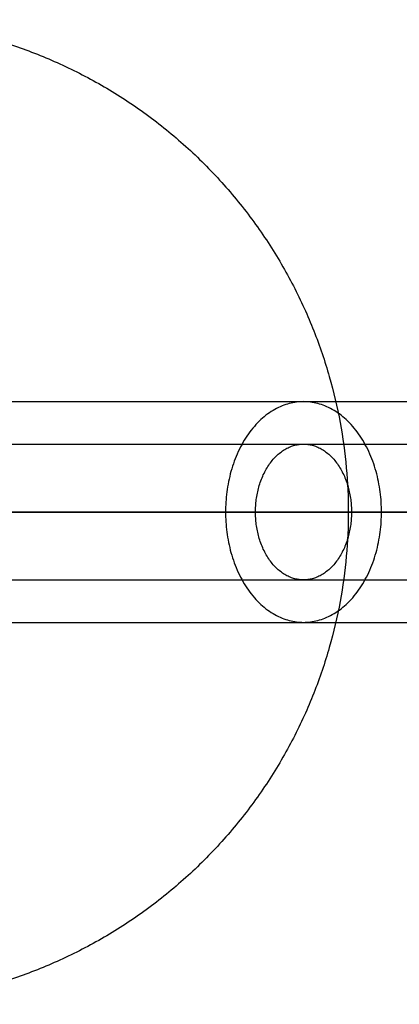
# Model space of a CAD drawing. Header units: millimetres. Extents: x 1346 to 1768, y -39 to 136.
# Tile 4 of 256: x 1388 to 1410, y 20 to 78. Entities that reach past the tile are written whole.
import ezdxf

# ---------------------------------------------------------------- set-up
doc = ezdxf.new("R2010")
doc.units = ezdxf.units.MM
doc.header["$MEASUREMENT"] = 0
doc.layers.add('12-17$4', color=7, linetype='Continuous', true_color=0x000000)

msp = doc.modelspace()

# ---------------------------------------------------------------- linework, layer by layer
at = {"layer": '12-17$4'}
for p, q in [((1406.883, 48.525, 51.506), (1382.383, 48.525, 51.506)), ((1406.883, 48.525, 171.506), (1385.383, 48.525, 171.506))]:
    msp.add_line(p, q, dxfattribs=at)
at = {"layer": '12-17$4', "extrusion": (0, 1, 0)}
for centre in [(-1467.883, 171.729, 55.025), (-1467.883, 171.729, 42.025)]:
    msp.add_arc(centre, 90, 360, 90, dxfattribs=at)
at = {"layer": '12-17$4', "extrusion": (-4.40514e-31, 1, -1.47263e-16)}
msp.add_arc((-1467.883, 171.729, 48.525), 96.5, 0, 90, dxfattribs=at)
at = {"layer": '12-17$4', "extrusion": (0, 1, -1.7019e-16)}
msp.add_arc((-1467.883, 171.729, 48.525), 83.5, 360, 90, dxfattribs=at)
at = {"layer": '12-17$4'}
for points, weights, knots in [([(1377.883, 77.525, 51.506), (1406.883, 77.525, 51.506), (1406.883, 48.525, 51.506), (1406.883, 19.525, 51.506), (1377.883, 19.525, 51.506)], [1, 0.707106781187, 1, 0.707106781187, 1], [-292.212374, -292.212374, -292.212374, -246.65928, -246.65928, -201.106187, -201.106187, -201.106187]), ([(1377.883, 77.525, 140.349), (1406.883, 77.525, 140.349), (1406.883, 48.525, 140.349), (1406.883, 19.525, 140.349), (1377.883, 19.525, 140.349)], [1, 0.707106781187, 1, 0.707106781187, 1], [-292.212374, -292.212374, -292.212374, -246.65928, -246.65928, -201.106187, -201.106187, -201.106187]), ([(1377.883, 77.525, 171.506), (1406.883, 77.525, 171.506), (1406.883, 48.525, 171.506), (1406.883, 19.525, 171.506), (1377.883, 19.525, 171.506)], [1, 0.707106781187, 1, 0.707106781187, 1], [-292.212374, -292.212374, -292.212374, -246.65928, -246.65928, -201.106187, -201.106187, -201.106187]), ([(1377.883, 77.525, 126.506), (1406.883, 77.525, 126.506), (1406.883, 48.525, 126.506), (1406.883, 19.525, 126.506), (1377.883, 19.525, 126.506)], [1, 0.707106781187, 1, 0.707106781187, 1], [-292.212374, -292.212374, -292.212374, -246.65928, -246.65928, -201.106187, -201.106187, -201.106187]), ([(1408.839, 48.525, 230.773), (1408.839, 55.025, 230.773), (1404.243, 55.025, 235.369), (1399.647, 55.025, 239.965), (1399.647, 48.525, 239.965)], [1, 0.707106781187, 1, 0.707106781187, 1], [0, 0, 0, 75.790923, 75.790923, 151.581846, 151.581846, 151.581846]), ([(1401.414, 48.525, 238.197), (1401.414, 52.525, 238.197), (1404.243, 52.525, 235.369), (1407.071, 52.525, 232.54), (1407.071, 48.525, 232.54)], [0.853553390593, 0.603553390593, 0.853553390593, 0.603553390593, 0.853553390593], [0, 0, 0, 73.827427, 73.827427, 147.654855, 147.654855, 147.654855]), ([(1399.647, 48.525, 239.965), (1399.647, 42.025, 239.965), (1404.243, 42.025, 235.369), (1408.839, 42.025, 230.773), (1408.839, 48.525, 230.773)], [1, 0.707106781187, 1, 0.707106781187, 1], [0, 0, 0, 75.790923, 75.790923, 151.581846, 151.581846, 151.581846]), ([(1407.071, 48.525, 232.54), (1407.071, 44.525, 232.54), (1404.243, 44.525, 235.369), (1401.414, 44.525, 238.197), (1401.414, 48.525, 238.197)], [0.853553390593, 0.603553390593, 0.853553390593, 0.603553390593, 0.853553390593], [0, 0, 0, 73.827427, 73.827427, 147.654855, 147.654855, 147.654855])]:
    msp.add_rational_spline(points, weights, degree=2, knots=knots, dxfattribs=at)
for points in [[(1377.883, 52.525, 171.729), (1377.883, 52.525, 261.729), (1467.883, 52.525, 261.729)], [(1373.883, 48.525, 171.729), (1373.883, 48.525, 265.729), (1467.883, 48.525, 265.729)], [(1467.883, 48.525, 257.729), (1381.883, 48.525, 257.729), (1381.883, 48.525, 171.729)], [(1377.883, 44.525, 171.729), (1377.883, 44.525, 261.729), (1467.883, 44.525, 261.729)]]:
    msp.add_rational_spline(points, [1, 0.707106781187, 1], degree=2, dxfattribs=at)
for points in [[(1406.883, 48.525, 140.349), (1406.883, 48.525, 95.927), (1406.883, 48.525, 51.506)], [(1406.883, 48.525, 171.506), (1406.883, 48.525, 155.927), (1406.883, 48.525, 140.349)]]:
    msp.add_open_spline(points, degree=2, dxfattribs=at)

doc.saveas('drawing.dxf')
